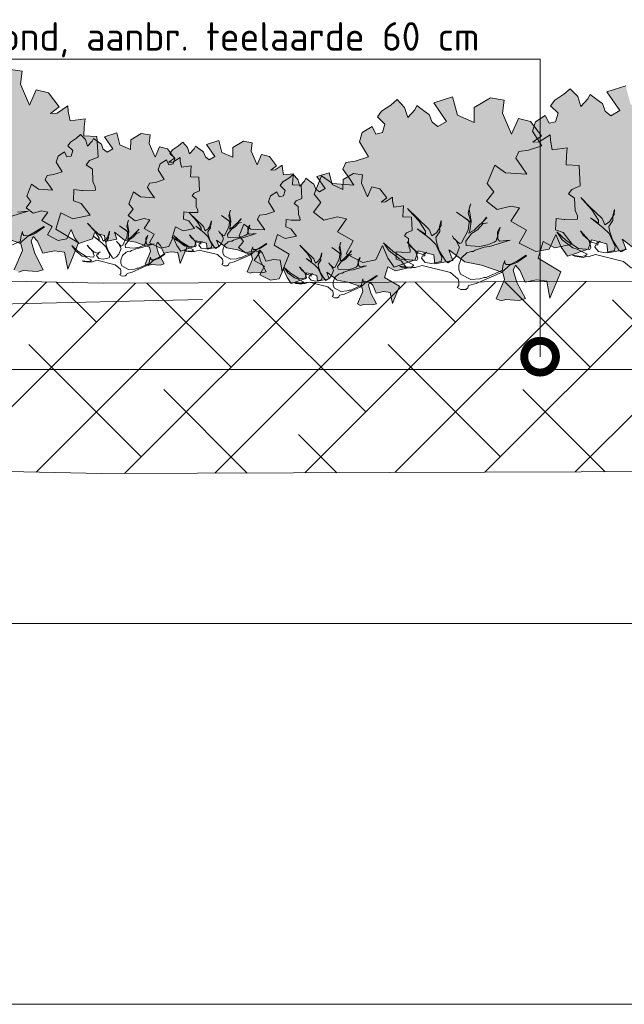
# Model space of a CAD drawing. Header units: metres. Extents: x 92403 to 95147, y 464428 to 465602.
# Tile 77 of 256: x 92438.7 to 92440.6, y 465157.86 to 465160.97. Entities that reach past the tile are written whole.
import ezdxf
from ezdxf import colors
from ezdxf.entities.mleader import LeaderData, LeaderLine
from ezdxf.math import Vec2, Vec3

# ---------------------------------------------------------------- set-up
doc = ezdxf.new("R2010")
doc.units = ezdxf.units.M
for name, pattern in [('AL-NAP_LIJN', [15.25, 12, -1.5, 0.25, -1.5]), ('DASHED', [0.75, 0.5, -0.25]), ('XX-AFBREEK', [7, 4, -1, 1, -1])]:
    doc.linetypes.add(name, pattern=pattern)
doc.layers.get('0').update_dxf_attribs({"linetype": 'CONTINUOUS'})
for name, color, linetype, lineweight in [('B-WE-OG-HOOGTELIJN-G', 7, 'CONTINUOUS', 18), ('N-WE-GR-GRAS-A', 62, 'CONTINUOUS', 18), ('N-WE-VH-VERHARDING_FUNDERING-A-50', 252, 'CONTINUOUS', 18), ('X-XX-AL-AFBREEKLIJN-G', 7, 'XX-AFBREEK', 18), ('X-XX-AL-DETAIL1-T18', 7, 'CONTINUOUS', 18), ('X-XX-AL-NAP-G', 7, 'AL-NAP_LIJN', 18), ('X-XX-AL-RMB - profiel', 7, 'CONTINUOUS', 9)]:
    doc.layers.add(name, color=color, linetype=linetype, lineweight=lineweight)
doc.layers.add('N-RO-GR-GROENSTROOK-A', color=7, linetype='CONTINUOUS', lineweight=0, true_color=0x5de817, transparency=0.7)
doc.styles.add('NLCS-ISO-M50-T18', font='NLCS-ISO.ttf', dxfattribs={"height": 0.09})

# ---------------------------------------------------------------- blocks, each defined once
blk = doc.blocks.new('_DotSmall')
at = {"const_width": 0.5}
blk.add_lwpolyline([(-0.0625, 0, 1), (0.0625, 0, 1)], format="xyb", close=True, dxfattribs=at)

msp = doc.modelspace()

# ---------------------------------------------------------------- hatches: boundary and pattern name
at = {"layer": 'N-RO-GR-GROENSTROOK-A', "transparency": 33554508}
h = msp.add_hatch(color=256, dxfattribs=at)
h.dxf.hatch_style = 1
h.paths.add_polyline_path([(92438.580003, 465160.29464), (92438.633183, 465160.284504), (92438.700061, 465160.261499), (92438.705437, 465160.239504), (92438.679094, 465160.178391), (92438.694372, 465160.171805), (92438.708132, 465160.17653), (92438.75169, 465160.17374), (92438.771105, 465160.179225), (92438.744099, 465160.230298), (92438.733128, 465160.26913), (92438.739714, 465160.284408), (92438.753304, 465160.268959), (92438.769929, 465160.230887), (92438.806313, 465160.238649), (92438.838559, 465160.234341), (92438.848598, 465160.180989), (92438.8824, 465160.264049), (92438.810866, 465160.307113), (92438.826821, 465160.358949), (92438.863967, 465160.339404), (92438.918565, 465160.351308), (92438.890438, 465160.387577), (92438.866092, 465160.396192), (92438.867582, 465160.431744), (92438.893068, 465160.428783), (92438.895133, 465160.428543), (92438.935363, 465160.429427), (92438.935129, 465160.440067), (92438.927421, 465160.457125), (92438.92617, 465160.495542), (92438.906728, 465160.50945), (92438.91692, 465160.523033), (92438.943655, 465160.53422), (92438.940396, 465160.59917), (92438.899117, 465160.6009), (92438.900328, 465160.629786), (92438.903169, 465160.654152), (92438.855591, 465160.648289), (92438.849825, 465160.678253), (92438.848742, 465160.695844), (92438.814487, 465160.672795), (92438.794426, 465160.671933), (92438.821562, 465160.692662), (92438.787532, 465160.737035), (92438.749178, 465160.746499), (92438.72788, 465160.697505), (92438.699178, 465160.763521), (92438.704273, 465160.804421), (92438.660877, 465160.811477), (92438.609679, 465160.781282), (92438.609254, 465160.733901), (92438.556915, 465160.757175), (92438.541644, 465160.814772), (92438.48235, 465160.796176), (92438.522803, 465160.737524), (92438.494815, 465160.721282), (92438.47693, 465160.735125), (92438.468316, 465160.759186), (92438.463266, 465160.762801), (92438.42921, 465160.787928), (92438.422653, 465160.774193), (92438.400562, 465160.749717), (92438.390459, 465160.781696), (92438.367041, 465160.806246), (92438.347063, 465160.788752), (92438.318181, 465160.769798), (92438.304953, 465160.752022), (92438.328696, 465160.729029), (92438.320553, 465160.702267), (92438.300084, 465160.697887), (92438.288089, 465160.721959), (92438.257357, 465160.702297), (92438.24832, 465160.672822), (92438.277048, 465160.626053), (92438.235112, 465160.612098), (92438.205298, 465160.60811), (92438.195589, 465160.587436), (92438.214743, 465160.560446), (92438.230405, 465160.537007), (92438.162977, 465160.541535), (92438.128883, 465160.565747), (92438.10566, 465160.508061), (92438.126404, 465160.48179), (92438.103315, 465160.452119), (92438.136295, 465160.426121), (92438.179646, 465160.436612), (92438.207503, 465160.431124), (92438.179485, 465160.389351), (92438.229009, 465160.360958), (92438.206222, 465160.319882), (92438.258678, 465160.293199), (92438.300096, 465160.301022), (92438.321512, 465160.346606), (92438.338036, 465160.306502), (92438.357925, 465160.278434), (92438.423891, 465160.301071), (92438.433669, 465160.329598), (92438.482297, 465160.317085), (92438.485538, 465160.288929), (92438.542941, 465160.299617), (92438.530281, 465160.33262), (92438.580016, 465160.294656)])
h = msp.add_hatch(color=256, dxfattribs=at)
h.dxf.hatch_style = 1
h.paths.add_polyline_path([(92440.644349, 465160.237994), (92440.697529, 465160.227859), (92440.764406, 465160.204853), (92440.769783, 465160.182858), (92440.743439, 465160.121745), (92440.758717, 465160.115159), (92440.772477, 465160.119885), (92440.816035, 465160.117094), (92440.83545, 465160.122579), (92440.808444, 465160.173653), (92440.797474, 465160.212484), (92440.804059, 465160.227763), (92440.817649, 465160.212313), (92440.834274, 465160.174241), (92440.870658, 465160.182003), (92440.902904, 465160.177695), (92440.912943, 465160.124344), (92440.946745, 465160.207403), (92440.875211, 465160.250467), (92440.891167, 465160.302304), (92440.928312, 465160.282759), (92440.98291, 465160.294662), (92440.954783, 465160.330931), (92440.930437, 465160.339546), (92440.931927, 465160.375098), (92440.957414, 465160.372137), (92440.959478, 465160.371897), (92440.999708, 465160.372781), (92440.999474, 465160.383422), (92440.991766, 465160.400479), (92440.990515, 465160.438896), (92440.971073, 465160.452804), (92440.981265, 465160.466387), (92441.008, 465160.477574), (92441.004741, 465160.542524), (92440.963462, 465160.544254), (92440.964673, 465160.57314), (92440.967515, 465160.597506), (92440.919937, 465160.591644), (92440.91417, 465160.621608), (92440.913087, 465160.639198), (92440.878832, 465160.616149), (92440.858771, 465160.615287), (92440.885907, 465160.636016), (92440.851877, 465160.680389), (92440.813523, 465160.689853), (92440.792225, 465160.640859), (92440.763523, 465160.706875), (92440.768618, 465160.747775), (92440.725222, 465160.754831), (92440.674024, 465160.724636), (92440.673599, 465160.677255), (92440.62126, 465160.700529), (92440.605989, 465160.758126), (92440.546695, 465160.73953), (92440.587148, 465160.680878), (92440.55916, 465160.664636), (92440.541275, 465160.678479), (92440.532661, 465160.70254), (92440.527611, 465160.706156), (92440.493555, 465160.731282), (92440.486998, 465160.717547), (92440.464907, 465160.693071), (92440.454804, 465160.72505), (92440.431386, 465160.7496), (92440.411408, 465160.732106), (92440.382526, 465160.713152), (92440.369298, 465160.695376), (92440.393041, 465160.672384), (92440.384898, 465160.645621), (92440.364429, 465160.641242), (92440.352434, 465160.665313), (92440.321702, 465160.645651), (92440.312665, 465160.616176), (92440.341393, 465160.569407), (92440.299458, 465160.555452), (92440.269643, 465160.551464), (92440.259934, 465160.53079), (92440.279088, 465160.503801), (92440.29475, 465160.480361), (92440.227322, 465160.484889), (92440.193228, 465160.509101), (92440.170005, 465160.451415), (92440.19075, 465160.425144), (92440.16766, 465160.395473), (92440.20064, 465160.369475), (92440.243991, 465160.379966), (92440.271848, 465160.374478), (92440.243831, 465160.332705), (92440.293354, 465160.304312), (92440.270567, 465160.263237), (92440.323023, 465160.236553), (92440.364442, 465160.244376), (92440.385857, 465160.28996), (92440.402381, 465160.249856), (92440.42227, 465160.221788), (92440.488236, 465160.244425), (92440.498014, 465160.272952), (92440.546642, 465160.26044), (92440.549884, 465160.232284), (92440.607286, 465160.242972), (92440.594626, 465160.275974), (92440.644361, 465160.23801)])
h = msp.add_hatch(color=256, dxfattribs=at)
h.dxf.hatch_style = 1
h.paths.add_polyline_path([(92440.098836, 465160.203561), (92440.152016, 465160.193426), (92440.218893, 465160.17042), (92440.22427, 465160.148425), (92440.197926, 465160.087312), (92440.213205, 465160.080726), (92440.226965, 465160.085452), (92440.270522, 465160.082662), (92440.289938, 465160.088146), (92440.262931, 465160.13922), (92440.251961, 465160.178052), (92440.258547, 465160.19333), (92440.272136, 465160.177881), (92440.288762, 465160.139808), (92440.325145, 465160.14757), (92440.357391, 465160.143262), (92440.367431, 465160.089911), (92440.401233, 465160.17297), (92440.329698, 465160.216034), (92440.345654, 465160.267871), (92440.382799, 465160.248326), (92440.437398, 465160.260229), (92440.40927, 465160.296498), (92440.384925, 465160.305113), (92440.386415, 465160.340665), (92440.411901, 465160.337704), (92440.413966, 465160.337465), (92440.454195, 465160.338348), (92440.453962, 465160.348989), (92440.446254, 465160.366046), (92440.445003, 465160.404463), (92440.425561, 465160.418371), (92440.435752, 465160.431954), (92440.462488, 465160.443142), (92440.459228, 465160.508091), (92440.41795, 465160.509821), (92440.419161, 465160.538707), (92440.422002, 465160.563073), (92440.374424, 465160.557211), (92440.368658, 465160.587175), (92440.367575, 465160.604765), (92440.33332, 465160.581716), (92440.313259, 465160.580855), (92440.340394, 465160.601584), (92440.306364, 465160.645957), (92440.268011, 465160.65542), (92440.246713, 465160.606426), (92440.218011, 465160.672442), (92440.223106, 465160.713342), (92440.17971, 465160.720398), (92440.128512, 465160.690203), (92440.128086, 465160.642822), (92440.075748, 465160.666096), (92440.060477, 465160.723693), (92440.001182, 465160.705097), (92440.041635, 465160.646445), (92440.013648, 465160.630203), (92439.995763, 465160.644046), (92439.987149, 465160.668107), (92439.982099, 465160.671723), (92439.948043, 465160.696849), (92439.941485, 465160.683114), (92439.919394, 465160.658638), (92439.909291, 465160.690617), (92439.885874, 465160.715167), (92439.865896, 465160.697673), (92439.837014, 465160.678719), (92439.823786, 465160.660943), (92439.847529, 465160.637951), (92439.839385, 465160.611188), (92439.818916, 465160.606809), (92439.806922, 465160.63088), (92439.77619, 465160.611218), (92439.767153, 465160.581743), (92439.795881, 465160.534974), (92439.753945, 465160.521019), (92439.72413, 465160.517031), (92439.714421, 465160.496358), (92439.733576, 465160.469368), (92439.749238, 465160.445929), (92439.68181, 465160.450457), (92439.647715, 465160.474668), (92439.624492, 465160.416982), (92439.645237, 465160.390711), (92439.622148, 465160.36104), (92439.655127, 465160.335042), (92439.698478, 465160.345533), (92439.726336, 465160.340045), (92439.698318, 465160.298272), (92439.747842, 465160.269879), (92439.725055, 465160.228804), (92439.77751, 465160.20212), (92439.818929, 465160.209943), (92439.840345, 465160.255528), (92439.856869, 465160.215424), (92439.876758, 465160.187355), (92439.942724, 465160.209992), (92439.952501, 465160.238519), (92440.00113, 465160.226007), (92440.004371, 465160.197851), (92440.061774, 465160.208539), (92440.049113, 465160.241541), (92440.098848, 465160.203577)])
h = msp.add_hatch(color=256, dxfattribs=at)
h.dxf.hatch_style = 1
h.paths.add_polyline_path([(92439.02739, 465160.272339), (92439.061968, 465160.265749), (92439.105452, 465160.250791), (92439.108947, 465160.23649), (92439.091819, 465160.196754), (92439.101753, 465160.192471), (92439.1107, 465160.195544), (92439.139021, 465160.19373), (92439.151645, 465160.197296), (92439.134085, 465160.230504), (92439.126952, 465160.255753), (92439.131234, 465160.265687), (92439.14007, 465160.255642), (92439.15088, 465160.230887), (92439.174537, 465160.235934), (92439.195503, 465160.233132), (92439.202031, 465160.198443), (92439.224009, 465160.252449), (92439.177497, 465160.280449), (92439.187872, 465160.314153), (92439.212023, 465160.301445), (92439.247524, 465160.309185), (92439.229235, 465160.332767), (92439.213405, 465160.338368), (92439.214374, 465160.361484), (92439.230945, 465160.359559), (92439.232288, 465160.359403), (92439.258445, 465160.359978), (92439.258293, 465160.366896), (92439.253282, 465160.377987), (92439.252468, 465160.402966), (92439.239827, 465160.412009), (92439.246454, 465160.420841), (92439.263837, 465160.428115), (92439.261718, 465160.470345), (92439.234878, 465160.47147), (92439.235666, 465160.490252), (92439.237513, 465160.506094), (92439.206578, 465160.502283), (92439.202829, 465160.521765), (92439.202124, 465160.533203), (92439.179852, 465160.518216), (92439.166808, 465160.517656), (92439.184452, 465160.531134), (92439.162325, 465160.559985), (92439.137388, 465160.566139), (92439.12354, 465160.534283), (92439.104878, 465160.577206), (92439.10819, 465160.6038), (92439.079974, 465160.608388), (92439.046685, 465160.588754), (92439.046409, 465160.557947), (92439.012378, 465160.57308), (92439.002449, 465160.61053), (92438.963895, 465160.598439), (92438.990198, 465160.560303), (92438.972, 465160.549743), (92438.960372, 465160.558743), (92438.954771, 465160.574388), (92438.951487, 465160.576739), (92438.929344, 465160.593076), (92438.92508, 465160.584145), (92438.910717, 465160.568231), (92438.904148, 465160.589024), (92438.888922, 465160.604986), (92438.875932, 465160.593612), (92438.857153, 465160.581288), (92438.848552, 465160.56973), (92438.86399, 465160.55478), (92438.858695, 465160.537379), (92438.845386, 465160.534531), (92438.837587, 465160.550182), (92438.817605, 465160.537398), (92438.811729, 465160.518234), (92438.830408, 465160.487824), (92438.803141, 465160.478751), (92438.783756, 465160.476158), (92438.777443, 465160.462716), (92438.789897, 465160.445167), (92438.800081, 465160.429927), (92438.756239, 465160.432871), (92438.734071, 465160.448613), (92438.718971, 465160.411106), (92438.732459, 465160.394025), (92438.717447, 465160.374732), (92438.73889, 465160.357828), (92438.767077, 465160.36465), (92438.78519, 465160.361081), (92438.766973, 465160.333921), (92438.799173, 465160.315459), (92438.784357, 465160.288752), (92438.818464, 465160.271402), (92438.845394, 465160.276489), (92438.859318, 465160.306128), (92438.870062, 465160.280052), (92438.882994, 465160.261802), (92438.925885, 465160.276521), (92438.932243, 465160.295069), (92438.963861, 465160.286933), (92438.965969, 465160.268626), (92439.003292, 465160.275576), (92438.99506, 465160.297034), (92439.027398, 465160.27235)])
h = msp.add_hatch(color=256, dxfattribs=at)
h.dxf.hatch_style = 1
h.paths.add_polyline_path([(92439.348952, 465160.248038), (92439.38353, 465160.241448), (92439.427013, 465160.22649), (92439.430509, 465160.212189), (92439.41338, 465160.172453), (92439.423315, 465160.16817), (92439.432261, 465160.171243), (92439.460583, 465160.169429), (92439.473207, 465160.172995), (92439.455647, 465160.206203), (92439.448514, 465160.231452), (92439.452796, 465160.241386), (92439.461632, 465160.231341), (92439.472442, 465160.206586), (92439.496099, 465160.211633), (92439.517065, 465160.208831), (92439.523593, 465160.174142), (92439.545571, 465160.228148), (92439.499059, 465160.256148), (92439.509433, 465160.289852), (92439.533585, 465160.277144), (92439.569085, 465160.284884), (92439.550797, 465160.308466), (92439.534967, 465160.314067), (92439.535936, 465160.337183), (92439.552507, 465160.335258), (92439.55385, 465160.335102), (92439.580007, 465160.335677), (92439.579855, 465160.342595), (92439.574843, 465160.353686), (92439.57403, 465160.378665), (92439.561389, 465160.387708), (92439.568015, 465160.39654), (92439.585399, 465160.403814), (92439.58328, 465160.446044), (92439.55644, 465160.447169), (92439.557227, 465160.465951), (92439.559075, 465160.481793), (92439.52814, 465160.477982), (92439.524391, 465160.497464), (92439.523686, 465160.508902), (92439.501414, 465160.493915), (92439.48837, 465160.493355), (92439.506013, 465160.506833), (92439.483887, 465160.535684), (92439.45895, 465160.541837), (92439.445101, 465160.509982), (92439.42644, 465160.552905), (92439.429752, 465160.579499), (92439.401536, 465160.584086), (92439.368247, 465160.564453), (92439.36797, 465160.533646), (92439.33394, 465160.548779), (92439.324011, 465160.586229), (92439.285457, 465160.574138), (92439.31176, 465160.536002), (92439.293562, 465160.525442), (92439.281934, 465160.534442), (92439.276333, 465160.550086), (92439.273049, 465160.552438), (92439.250906, 465160.568775), (92439.246642, 465160.559844), (92439.232279, 465160.54393), (92439.22571, 465160.564723), (92439.210483, 465160.580685), (92439.197494, 465160.569311), (92439.178715, 465160.556987), (92439.170114, 465160.545428), (92439.185551, 465160.530479), (92439.180257, 465160.513078), (92439.166948, 465160.51023), (92439.159149, 465160.525881), (92439.139167, 465160.513097), (92439.133291, 465160.493933), (92439.15197, 465160.463523), (92439.124703, 465160.45445), (92439.105318, 465160.451857), (92439.099005, 465160.438415), (92439.111459, 465160.420866), (92439.121643, 465160.405626), (92439.077801, 465160.40857), (92439.055632, 465160.424312), (92439.040533, 465160.386805), (92439.054021, 465160.369724), (92439.039008, 465160.350431), (92439.060452, 465160.333527), (92439.088639, 465160.340349), (92439.106752, 465160.33678), (92439.088534, 465160.30962), (92439.120735, 465160.291158), (92439.105919, 465160.264451), (92439.140025, 465160.247101), (92439.166956, 465160.252188), (92439.18088, 465160.281827), (92439.191624, 465160.255751), (92439.204556, 465160.237501), (92439.247447, 465160.25222), (92439.253805, 465160.270768), (92439.285423, 465160.262632), (92439.287531, 465160.244325), (92439.324854, 465160.251274), (92439.316622, 465160.272733), (92439.34896, 465160.248048)])
h = msp.add_hatch(color=256, dxfattribs=at)
h.dxf.hatch_style = 1
h.paths.add_polyline_path([(92439.696368, 465160.146827), (92439.730945, 465160.140238), (92439.774429, 465160.125279), (92439.777925, 465160.110978), (92439.760796, 465160.071242), (92439.77073, 465160.06696), (92439.779677, 465160.070033), (92439.807998, 465160.068218), (92439.820622, 465160.071785), (92439.803063, 465160.104993), (92439.79593, 465160.130241), (92439.800212, 465160.140175), (92439.809048, 465160.13013), (92439.819858, 465160.105375), (92439.843514, 465160.110422), (92439.864481, 465160.107621), (92439.871008, 465160.072932), (92439.892986, 465160.126937), (92439.846475, 465160.154938), (92439.856849, 465160.188642), (92439.881001, 465160.175934), (92439.916501, 465160.183673), (92439.898212, 465160.207255), (92439.882383, 465160.212857), (92439.883352, 465160.235973), (92439.899923, 465160.234048), (92439.901266, 465160.233892), (92439.927423, 465160.234466), (92439.927271, 465160.241385), (92439.922259, 465160.252476), (92439.921446, 465160.277454), (92439.908804, 465160.286497), (92439.915431, 465160.295329), (92439.932815, 465160.302603), (92439.930695, 465160.344834), (92439.903856, 465160.345958), (92439.904643, 465160.36474), (92439.906491, 465160.380583), (92439.875555, 465160.376771), (92439.871806, 465160.396254), (92439.871102, 465160.407691), (92439.848829, 465160.392705), (92439.835786, 465160.392144), (92439.853429, 465160.405622), (92439.831303, 465160.434474), (92439.806365, 465160.440627), (92439.792517, 465160.408771), (92439.773855, 465160.451695), (92439.777168, 465160.478288), (92439.748952, 465160.482876), (92439.715663, 465160.463243), (92439.715386, 465160.432436), (92439.681356, 465160.447569), (92439.671426, 465160.485018), (92439.632873, 465160.472927), (92439.659176, 465160.434791), (92439.640978, 465160.424231), (92439.629349, 465160.433232), (92439.623748, 465160.448876), (92439.620465, 465160.451227), (92439.598322, 465160.467564), (92439.594058, 465160.458634), (92439.579694, 465160.44272), (92439.573125, 465160.463512), (92439.557899, 465160.479474), (92439.544909, 465160.4681), (92439.526131, 465160.455776), (92439.517529, 465160.444218), (92439.532967, 465160.429268), (92439.527672, 465160.411867), (92439.514363, 465160.40902), (92439.506565, 465160.424671), (92439.486583, 465160.411887), (92439.480707, 465160.392722), (92439.499386, 465160.362313), (92439.472119, 465160.353239), (92439.452733, 465160.350646), (92439.446421, 465160.337204), (92439.458875, 465160.319655), (92439.469058, 465160.304415), (92439.425217, 465160.307359), (92439.403048, 465160.323102), (92439.387949, 465160.285594), (92439.401437, 465160.268513), (92439.386424, 465160.249221), (92439.407868, 465160.232317), (92439.436054, 465160.239138), (92439.454167, 465160.23557), (92439.43595, 465160.208409), (92439.46815, 465160.189948), (92439.453334, 465160.16324), (92439.487441, 465160.145891), (92439.514372, 465160.150977), (92439.528296, 465160.180616), (92439.53904, 465160.154541), (92439.551972, 465160.136291), (92439.594863, 465160.151009), (92439.601221, 465160.169558), (92439.632839, 465160.161422), (92439.634946, 465160.143115), (92439.67227, 465160.150064), (92439.664038, 465160.171522), (92439.696376, 465160.146838)])
at = {"layer": 'N-WE-VH-VERHARDING_FUNDERING-A-50'}
h = msp.add_hatch(dxfattribs=at)
h.set_pattern_fill('TEELAARDE', color=36, scale=0.2)
h.set_pattern_definition([(45, (0, 0), (-0.14142135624, 0.14142135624), []), (135, (0, 0), (-0.42426406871, 0.14142135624), [0.5, -0.3])])
h.paths.add_polyline_path([(92448.360369, 465160.318654), (92448.360369, 465160.188638), (92448.160369, 465160.185483), (92448.160369, 465159.715424), (92444.322317, 465159.654757), (92441.976219, 465159.547696), (92438.954113, 465159.536827), (92436.117246, 465159.606072), (92436.117246, 465159.738388), (92436.487967, 465159.745802), (92436.487967, 465159.91088), (92436.433058, 465159.91088), (92436.238058, 465160.10588), (92436.138058, 465160.10588), (92436.138058, 465160.20588), (92438.136717, 465160.155135), (92438.959699, 465160.136851), (92441.961458, 465160.147647), (92444.30389, 465160.254541), (92446.673889, 465160.292047)])

# ---------------------------------------------------------------- linework, layer by layer
at = {"layer": 'B-WE-OG-HOOGTELIJN-G', "color": 1, "linetype": 'DASHED', "ltscale": 5, "flags": 128}
msp.add_lwpolyline([(92433.057967, 465160.010594), (92435.549032, 465160.076594), (92438.107846, 465159.983594), (92438.162334, 465160.049594), (92438.261355, 465160.062594), (92439.351155, 465160.087594), (92440.520369, 465160.114594)], dxfattribs=at)
at = {"layer": 'N-WE-GR-GRAS-A', "flags": 128}
msp.add_lwpolyline([(92436.132432, 465160.20588), (92438.136717, 465160.155135), (92438.959699, 465160.136851), (92441.961458, 465160.147647), (92444.30389, 465160.254541), (92446.673889, 465160.292047), (92448.360369, 465160.318654)], dxfattribs=at)
at = {"layer": 'X-XX-AL-AFBREEKLIJN-G', "color": 251, "flags": 128}
msp.add_lwpolyline([(92455.780853, 465157.864594), (92425.957967, 465157.864594)], dxfattribs=at)
at = {"layer": 'X-XX-AL-NAP-G', "color": 142, "flags": 128}
for points in [[(92456.280853, 465159.864594), (92424.856294, 465159.864594)], [(92456.280853, 465159.064594), (92424.856294, 465159.064594)]]:
    msp.add_lwpolyline(points, dxfattribs=at)
at = {"layer": 'X-XX-AL-RMB - profiel', "color": 251}
for points in [[(92438.694372, 465160.171805), (92438.708132, 465160.17653), (92438.75169, 465160.17374), (92438.771105, 465160.179225), (92438.744099, 465160.230298), (92438.733128, 465160.26913), (92438.739714, 465160.284408), (92438.753304, 465160.268959), (92438.769929, 465160.230887), (92438.806313, 465160.238649), (92438.838559, 465160.234341), (92438.848598, 465160.180989), (92438.8824, 465160.264049), (92438.810866, 465160.307113), (92438.826821, 465160.358949), (92438.863967, 465160.339404), (92438.918565, 465160.351308), (92438.890438, 465160.387577), (92438.866092, 465160.396192), (92438.867582, 465160.431744), (92438.893068, 465160.428783), (92438.895133, 465160.428543), (92438.935363, 465160.429427), (92438.935129, 465160.440067), (92438.927421, 465160.457125), (92438.92617, 465160.495542), (92438.906728, 465160.50945), (92438.91692, 465160.523033), (92438.943655, 465160.53422), (92438.940396, 465160.59917), (92438.899117, 465160.6009), (92438.900328, 465160.629786), (92438.903169, 465160.654152), (92438.855591, 465160.648289), (92438.849825, 465160.678253), (92438.848742, 465160.695844), (92438.814487, 465160.672795), (92438.794426, 465160.671933), (92438.821562, 465160.692662), (92438.787532, 465160.737035), (92438.749178, 465160.746499), (92438.72788, 465160.697505), (92438.699178, 465160.763521), (92438.704273, 465160.804421), (92438.660877, 465160.811477)], [(92440.605989, 465160.758126), (92440.546695, 465160.73953), (92440.587148, 465160.680878), (92440.55916, 465160.664636), (92440.541275, 465160.678479), (92440.532661, 465160.70254), (92440.527611, 465160.706156), (92440.493555, 465160.731282), (92440.486998, 465160.717547), (92440.464907, 465160.693071), (92440.454804, 465160.72505), (92440.431386, 465160.7496), (92440.411408, 465160.732106), (92440.382526, 465160.713152), (92440.369298, 465160.695376), (92440.393041, 465160.672384), (92440.384898, 465160.645621), (92440.364429, 465160.641242), (92440.352434, 465160.665313), (92440.321702, 465160.645651), (92440.312665, 465160.616176), (92440.341393, 465160.569407), (92440.299458, 465160.555452), (92440.269643, 465160.551464), (92440.259934, 465160.53079), (92440.279088, 465160.503801), (92440.29475, 465160.480361), (92440.227322, 465160.484889), (92440.193228, 465160.509101), (92440.170005, 465160.451415), (92440.19075, 465160.425144), (92440.16766, 465160.395473), (92440.20064, 465160.369475), (92440.243991, 465160.379966), (92440.271848, 465160.374478), (92440.243831, 465160.332705), (92440.293354, 465160.304312), (92440.270567, 465160.263237), (92440.323023, 465160.236553), (92440.364442, 465160.244376), (92440.385857, 465160.28996), (92440.402381, 465160.249856), (92440.42227, 465160.221788), (92440.488236, 465160.244425), (92440.498014, 465160.272952), (92440.546642, 465160.26044), (92440.549884, 465160.232284), (92440.607286, 465160.242972), (92440.594626, 465160.275974), (92440.644361, 465160.23801)], [(92440.075227, 465160.123173), (92440.079871, 465160.129257), (92440.080753, 465160.143025), (92440.078512, 465160.149549), (92440.05382, 465160.170804), (92439.964848, 465160.192987), (92439.942594, 465160.185905), (92439.93571, 465160.186346), (92439.926504, 465160.183746), (92439.900128, 465160.18703), (92439.892884, 465160.190153), (92439.91926, 465160.186868), (92439.932668, 465160.188668), (92439.938832, 465160.19359), (92439.907975, 465160.209923), (92439.893847, 465160.213487), (92439.86039, 465160.239026), (92439.843382, 465160.264043), (92439.872997, 465160.236623), (92439.911818, 465160.211804), (92439.947759, 465160.208439), (92439.950882, 465160.215682), (92439.9438, 465160.237936), (92439.918028, 465160.267237), (92439.926711, 465160.253387), (92439.951404, 465160.232132), (92439.967053, 465160.227408), (92439.979741, 465160.23457), (92439.973577, 465160.229648), (92439.973136, 465160.222764), (92439.966252, 465160.223205), (92439.96313, 465160.215961), (92439.974495, 465160.202472), (92439.995507, 465160.198467), (92440.024646, 465160.205108), (92440.027048, 465160.217715), (92440.007881, 465160.258822), (92439.988912, 465160.278116), (92439.949371, 465160.308298), (92439.974865, 465160.291245), (92439.974945, 465160.300811), (92439.954177, 465160.333513), (92439.923842, 465160.366296), (92439.91892, 465160.37246), (92439.948894, 465160.342359), (92439.986473, 465160.306453), (92439.994716, 465160.28572), (92440.009726, 465160.295924), (92440.024458, 465160.318376), (92440.024979, 465160.334826), (92440.019454, 465160.314975), (92440.020093, 465160.300046), (92440.007683, 465160.280635), (92440.009483, 465160.267227), (92440.018806, 465160.238449), (92440.039575, 465160.205747), (92440.045658, 465160.201103), (92440.059507, 465160.209787), (92440.071476, 465160.222314), (92440.082806, 465160.249769), (92440.07, 465160.273985), (92440.063917, 465160.278628), (92440.060156, 465160.286313), (92440.063917, 465160.278628), (92440.082526, 465160.262016), (92440.089051, 465160.264257), (92440.109667, 465160.303879), (92440.113312, 465160.327572), (92440.10955, 465160.335258), (92440.073411, 465160.360437), (92440.118675, 465160.328292), (92440.109353, 465160.357071), (92440.114518, 465160.379604), (92440.117641, 465160.386848), (92440.112917, 465160.371199), (92440.119476, 465160.332495), (92440.11539, 465160.301917), (92440.112268, 465160.294673), (92440.128799, 465160.303717), (92440.168547, 465160.343176), (92440.167026, 465160.344337), (92440.153096, 465160.326088), (92440.161501, 465160.324486), (92440.170706, 465160.327086), (92440.157298, 465160.325287), (92440.139525, 465160.305156), (92440.120673, 465160.293071), (92440.102099, 465160.268738), (92440.103899, 465160.25533), (92440.145204, 465160.252684), (92440.170499, 465160.257444), (92440.191232, 465160.265687), (92440.197397, 465160.270609), (92440.210769, 465160.313353), (92440.201842, 465160.298505), (92440.203561, 465160.275531), (92440.208483, 465160.269368), (92440.242184, 465160.272526), (92440.176582, 465160.252801), (92440.160492, 465160.250641), (92440.131714, 465160.241319), (92440.12555, 465160.236396), (92440.118665, 465160.236837), (92440.105617, 465160.232356), (92440.088645, 465160.216428), (92440.080798, 465160.193535), (92440.079916, 465160.179767), (92440.085918, 465160.165558), (92440.118296, 465160.148064), (92440.146633, 465160.150502), (92440.159682, 465160.154984), (92440.166566, 465160.154542), (92440.218039, 465160.177831), (92440.218921, 465160.191599), (92440.224807, 465160.208769), (92440.224366, 465160.201885), (92440.229288, 465160.195721), (92440.245738, 465160.195199), (92440.262629, 465160.201561), (92440.29381, 465160.223491), (92440.292289, 465160.224652), (92440.264591, 465160.207284), (92440.244217, 465160.19636), (92440.214917, 465160.170587), (92440.135025, 465160.135294), (92440.11125, 465160.129373), (92440.108127, 465160.122129), (92440.101963, 465160.117207), (92440.087034, 465160.116568), (92440.075227, 465160.123173)], [(92440.624025, 465160.183982), (92440.599332, 465160.205237), (92440.510361, 465160.22742), (92440.488107, 465160.220338), (92440.481222, 465160.220779), (92440.472017, 465160.218178), (92440.445641, 465160.221463), (92440.438397, 465160.224586), (92440.464773, 465160.221301), (92440.47818, 465160.223101), (92440.484345, 465160.228023), (92440.453488, 465160.244356), (92440.43936, 465160.24792), (92440.405902, 465160.273458), (92440.388895, 465160.298476), (92440.41851, 465160.271056), (92440.457331, 465160.246237), (92440.493272, 465160.242871), (92440.496395, 465160.250115), (92440.489313, 465160.272369), (92440.46354, 465160.30167), (92440.472224, 465160.28782), (92440.496916, 465160.266565), (92440.512565, 465160.26184), (92440.525254, 465160.269003), (92440.51909, 465160.264081), (92440.518649, 465160.257197), (92440.511764, 465160.257638), (92440.508642, 465160.250394), (92440.520007, 465160.236905), (92440.54102, 465160.2329), (92440.570158, 465160.239541), (92440.572561, 465160.252148), (92440.553393, 465160.293255), (92440.534424, 465160.312549), (92440.494884, 465160.342731), (92440.520377, 465160.325678), (92440.520458, 465160.335244), (92440.499689, 465160.367946), (92440.469354, 465160.400729), (92440.464432, 465160.406893), (92440.494407, 465160.376792), (92440.531986, 465160.340886), (92440.540228, 465160.320153), (92440.555239, 465160.330357), (92440.56997, 465160.352809), (92440.570492, 465160.369259), (92440.564966, 465160.349408), (92440.565605, 465160.334479), (92440.553196, 465160.315068), (92440.554996, 465160.30166), (92440.564318, 465160.272882), (92440.585087, 465160.24018), (92440.591171, 465160.235536), (92440.60502, 465160.24422)], [(92438.689651, 465160.360446), (92438.723351, 465160.363604), (92438.657749, 465160.343879)], [(92439.333601, 465160.19577), (92439.336621, 465160.199725), (92439.337194, 465160.208677), (92439.335737, 465160.212919), (92439.319682, 465160.22674), (92439.261833, 465160.241163), (92439.247363, 465160.236558), (92439.242887, 465160.236845), (92439.236902, 465160.235154), (92439.219752, 465160.23729), (92439.215042, 465160.23932), (92439.232191, 465160.237184), (92439.240909, 465160.238355), (92439.244917, 465160.241555), (92439.224854, 465160.252175), (92439.215668, 465160.254492), (92439.193914, 465160.271097), (92439.182855, 465160.287364), (92439.202111, 465160.269535), (92439.227353, 465160.253398), (92439.250722, 465160.251209), (92439.252752, 465160.255919), (92439.248147, 465160.270389), (92439.23139, 465160.28944), (92439.237036, 465160.280435), (92439.253091, 465160.266615), (92439.263266, 465160.263543), (92439.271516, 465160.2682), (92439.267509, 465160.265), (92439.267222, 465160.260524), (92439.262746, 465160.260811), (92439.260715, 465160.256101), (92439.268105, 465160.24733), (92439.281767, 465160.244726), (92439.300713, 465160.249044), (92439.302275, 465160.257241), (92439.289813, 465160.283969), (92439.277479, 465160.296514), (92439.25177, 465160.316138), (92439.268345, 465160.305051), (92439.268398, 465160.31127), (92439.254894, 465160.332533), (92439.23517, 465160.353849), (92439.23197, 465160.357856), (92439.251459, 465160.338285), (92439.275893, 465160.314939), (92439.281253, 465160.301458), (92439.291012, 465160.308093), (92439.300591, 465160.322691), (92439.30093, 465160.333387), (92439.297338, 465160.320479), (92439.297753, 465160.310773), (92439.289684, 465160.298152), (92439.290855, 465160.289434), (92439.296916, 465160.270722), (92439.31042, 465160.249459), (92439.314376, 465160.24644), (92439.32338, 465160.252086), (92439.331162, 465160.260231), (92439.338529, 465160.278082), (92439.330203, 465160.293828), (92439.326247, 465160.296847), (92439.323802, 465160.301844), (92439.326247, 465160.296847), (92439.338347, 465160.286046), (92439.342589, 465160.287503), (92439.355994, 465160.313265), (92439.358364, 465160.32867), (92439.355918, 465160.333667), (92439.332421, 465160.350039), (92439.361852, 465160.329139), (92439.35579, 465160.34785), (92439.359149, 465160.362501), (92439.361179, 465160.367211), (92439.358107, 465160.357036), (92439.362372, 465160.331871), (92439.359716, 465160.311989), (92439.357685, 465160.307279), (92439.368434, 465160.313159), (92439.394278, 465160.338816), (92439.393289, 465160.339571), (92439.384232, 465160.327705), (92439.389697, 465160.326663), (92439.395682, 465160.328354), (92439.386964, 465160.327184), (92439.375408, 465160.314095), (92439.36315, 465160.306238), (92439.351073, 465160.290416), (92439.352244, 465160.281698), (92439.3791, 465160.279978), (92439.395547, 465160.283073), (92439.409028, 465160.288432), (92439.413036, 465160.291633), (92439.421731, 465160.319425), (92439.415927, 465160.309771), (92439.417044, 465160.294833), (92439.420245, 465160.290826), (92439.442157, 465160.292879), (92439.399502, 465160.280054), (92439.389041, 465160.27865), (92439.370329, 465160.272588), (92439.366321, 465160.269388), (92439.361845, 465160.269674), (92439.353361, 465160.266761), (92439.342326, 465160.256404), (92439.337224, 465160.241519), (92439.33665, 465160.232567), (92439.340553, 465160.223328), (92439.361605, 465160.211954), (92439.38003, 465160.213539), (92439.388514, 465160.216453), (92439.39299, 465160.216166), (92439.426458, 465160.231308), (92439.427032, 465160.240261), (92439.430858, 465160.251424), (92439.430571, 465160.246948), (92439.433772, 465160.24294), (92439.444468, 465160.242601), (92439.45545, 465160.246738), (92439.475724, 465160.260996), (92439.474736, 465160.261751), (92439.456726, 465160.250458), (92439.443479, 465160.243356), (92439.424428, 465160.226598), (92439.372482, 465160.203651), (92439.357023, 465160.199801), (92439.354993, 465160.195091), (92439.350985, 465160.19189), (92439.341278, 465160.191475), (92439.333601, 465160.19577)], [(92439.012039, 465160.163425), (92439.015059, 465160.16738), (92439.015632, 465160.176332), (92439.014175, 465160.180575), (92438.99812, 465160.194395), (92438.940271, 465160.208818), (92438.925801, 465160.204213), (92438.921325, 465160.2045), (92438.91534, 465160.202809), (92438.89819, 465160.204945), (92438.89348, 465160.206976), (92438.910629, 465160.20484), (92438.919347, 465160.20601), (92438.923355, 465160.20921), (92438.903292, 465160.21983), (92438.894106, 465160.222147), (92438.872352, 465160.238752), (92438.861294, 465160.255019), (92438.880549, 465160.23719), (92438.905791, 465160.221053), (92438.92916, 465160.218865), (92438.93119, 465160.223574), (92438.926585, 465160.238044), (92438.909828, 465160.257095), (92438.915474, 465160.24809), (92438.931529, 465160.23427), (92438.941704, 465160.231198), (92438.949955, 465160.235856), (92438.945947, 465160.232655), (92438.94566, 465160.228179), (92438.941184, 465160.228466), (92438.939153, 465160.223756), (92438.946543, 465160.214985), (92438.960205, 465160.212381), (92438.979151, 465160.216699), (92438.980713, 465160.224896), (92438.968251, 465160.251624), (92438.955917, 465160.264169), (92438.930208, 465160.283794), (92438.946784, 465160.272706), (92438.946836, 465160.278925), (92438.933332, 465160.300188), (92438.913608, 465160.321504), (92438.910408, 465160.325512), (92438.929898, 465160.30594), (92438.954332, 465160.282594), (92438.959691, 465160.269113), (92438.969451, 465160.275748), (92438.979029, 465160.290346), (92438.979368, 465160.301042), (92438.975776, 465160.288135), (92438.976191, 465160.278428), (92438.968122, 465160.265807), (92438.969293, 465160.257089), (92438.975354, 465160.238377), (92438.988858, 465160.217115), (92438.992814, 465160.214095), (92439.001818, 465160.219742), (92439.0096, 465160.227886), (92439.016967, 465160.245738), (92439.008641, 465160.261483), (92439.004685, 465160.264502), (92439.00224, 465160.269499), (92439.004685, 465160.264502), (92439.016785, 465160.253701), (92439.021028, 465160.255158), (92439.034432, 465160.28092), (92439.036802, 465160.296326), (92439.034356, 465160.301323), (92439.010859, 465160.317694), (92439.04029, 465160.296794), (92439.034228, 465160.315506), (92439.037587, 465160.330157), (92439.039617, 465160.334867), (92439.036545, 465160.324692), (92439.04081, 465160.299526), (92439.038154, 465160.279644), (92439.036124, 465160.274934), (92439.046872, 465160.280815), (92439.072716, 465160.306471), (92439.071727, 465160.307226), (92439.06267, 465160.29536), (92439.068135, 465160.294319), (92439.07412, 465160.29601), (92439.065402, 465160.294839), (92439.053846, 465160.281751), (92439.041588, 465160.273893), (92439.029511, 465160.258072), (92439.030682, 465160.249353), (92439.057538, 465160.247633), (92439.073985, 465160.250728), (92439.087466, 465160.256088), (92439.091474, 465160.259288), (92439.100169, 465160.28708), (92439.094365, 465160.277426), (92439.095482, 465160.262488), (92439.098683, 465160.258481), (92439.120595, 465160.260534), (92439.077941, 465160.247709), (92439.067479, 465160.246305), (92439.048767, 465160.240243), (92439.044759, 465160.237043), (92439.040283, 465160.23733), (92439.031799, 465160.234416), (92439.020764, 465160.224059), (92439.015662, 465160.209174), (92439.015088, 465160.200222), (92439.018991, 465160.190984), (92439.040043, 465160.179609), (92439.058468, 465160.181194), (92439.066952, 465160.184108), (92439.071428, 465160.183821), (92439.104896, 465160.198963), (92439.10547, 465160.207916), (92439.109296, 465160.21908), (92439.109009, 465160.214603), (92439.11221, 465160.210595), (92439.122906, 465160.210256), (92439.133888, 465160.214393), (92439.154162, 465160.228652), (92439.153174, 465160.229406), (92439.135164, 465160.218114), (92439.121917, 465160.211011), (92439.102866, 465160.194253), (92439.05092, 465160.171306), (92439.035462, 465160.167456), (92439.033431, 465160.162746), (92439.029423, 465160.159545), (92439.019716, 465160.15913), (92439.012039, 465160.163425)], [(92438.647733, 465160.245621), (92438.699207, 465160.268909), (92438.700089, 465160.282678), (92438.705974, 465160.299848), (92438.705533, 465160.292964), (92438.710455, 465160.286799), (92438.726905, 465160.286278), (92438.743796, 465160.29264), (92438.774977, 465160.314569), (92438.773457, 465160.31573), (92438.745758, 465160.298362), (92438.725384, 465160.287438), (92438.696084, 465160.261666)], [(92438.633183, 465160.284504), (92438.700061, 465160.261499), (92438.705437, 465160.239504), (92438.679094, 465160.178391)], [(92439.681017, 465160.094559), (92439.684036, 465160.098515), (92439.68461, 465160.107467), (92439.683153, 465160.111709), (92439.667098, 465160.125529), (92439.609249, 465160.139952), (92439.594779, 465160.135348), (92439.590303, 465160.135634), (92439.584317, 465160.133943), (92439.567168, 465160.136079), (92439.562458, 465160.13811), (92439.579607, 465160.135974), (92439.588325, 465160.137144), (92439.592333, 465160.140345), (92439.57227, 465160.150964), (92439.563084, 465160.153281), (92439.54133, 465160.169887), (92439.530271, 465160.186153), (92439.549527, 465160.168325), (92439.574768, 465160.152187), (92439.598137, 465160.149999), (92439.600168, 465160.154709), (92439.595563, 465160.169178), (92439.578806, 465160.18823), (92439.584452, 465160.179225), (92439.600507, 465160.165404), (92439.610682, 465160.162333), (92439.618932, 465160.16699), (92439.614924, 465160.16379), (92439.614638, 465160.159313), (92439.610161, 465160.1596), (92439.608131, 465160.15489), (92439.615521, 465160.146119), (92439.629183, 465160.143515), (92439.648129, 465160.147833), (92439.649691, 465160.156031), (92439.637228, 465160.182758), (92439.624895, 465160.195303), (92439.599185, 465160.214928), (92439.615761, 465160.20384), (92439.615814, 465160.21006), (92439.60231, 465160.231323), (92439.582586, 465160.252638), (92439.579386, 465160.256646), (92439.598875, 465160.237074), (92439.623309, 465160.213728), (92439.628669, 465160.200247), (92439.638428, 465160.206882), (92439.648007, 465160.221481), (92439.648346, 465160.232176), (92439.644753, 465160.219269), (92439.645169, 465160.209562), (92439.6371, 465160.196941), (92439.63827, 465160.188223), (92439.644332, 465160.169512), (92439.657836, 465160.148249), (92439.661791, 465160.14523), (92439.670796, 465160.150876), (92439.678578, 465160.159021), (92439.685945, 465160.176872), (92439.677618, 465160.192617), (92439.673663, 465160.195636), (92439.671218, 465160.200633), (92439.673663, 465160.195636), (92439.685763, 465160.184835), (92439.690005, 465160.186292), (92439.70341, 465160.212054), (92439.70578, 465160.22746), (92439.703334, 465160.232457), (92439.679836, 465160.248828), (92439.709267, 465160.227928), (92439.703206, 465160.24664), (92439.706564, 465160.261291), (92439.708595, 465160.266001), (92439.705523, 465160.255826), (92439.709788, 465160.230661), (92439.707131, 465160.210779), (92439.705101, 465160.206069), (92439.715849, 465160.211949), (92439.741694, 465160.237606), (92439.740705, 465160.23836), (92439.731647, 465160.226494), (92439.737113, 465160.225453), (92439.743098, 465160.227144), (92439.73438, 465160.225974), (92439.722824, 465160.212885), (92439.710566, 465160.205027), (92439.698489, 465160.189206), (92439.699659, 465160.180488), (92439.726516, 465160.178767), (92439.742963, 465160.181862), (92439.756444, 465160.187222), (92439.760452, 465160.190422), (92439.769147, 465160.218215), (92439.763342, 465160.20856), (92439.76446, 465160.193623), (92439.76766, 465160.189615), (92439.789573, 465160.191668), (92439.746918, 465160.178843), (92439.736457, 465160.177439), (92439.717745, 465160.171378), (92439.713737, 465160.168177), (92439.709261, 465160.168464), (92439.700777, 465160.16555), (92439.689742, 465160.155194), (92439.68464, 465160.140309), (92439.684066, 465160.131356), (92439.687968, 465160.122118), (92439.70902, 465160.110743), (92439.727445, 465160.112328), (92439.73593, 465160.115242), (92439.740405, 465160.114956), (92439.773874, 465160.130098), (92439.774447, 465160.13905), (92439.778274, 465160.150214), (92439.777987, 465160.145738), (92439.781188, 465160.14173), (92439.791884, 465160.14139), (92439.802866, 465160.145527), (92439.82314, 465160.159786), (92439.822151, 465160.160541), (92439.804142, 465160.149248), (92439.790895, 465160.142145), (92439.771844, 465160.125388), (92439.719897, 465160.10244), (92439.704439, 465160.098591), (92439.702409, 465160.09388), (92439.698401, 465160.09068), (92439.688694, 465160.090264), (92439.681017, 465160.094559)]]:
    msp.add_lwpolyline(points, dxfattribs=at)
for points in [[(92440.098836, 465160.203561), (92440.152016, 465160.193426), (92440.218893, 465160.17042), (92440.22427, 465160.148425), (92440.197926, 465160.087312), (92440.213205, 465160.080726), (92440.226965, 465160.085452), (92440.270522, 465160.082662), (92440.289938, 465160.088146), (92440.262931, 465160.13922), (92440.251961, 465160.178052), (92440.258547, 465160.19333), (92440.272136, 465160.177881), (92440.288762, 465160.139808), (92440.325145, 465160.14757), (92440.357391, 465160.143262), (92440.367431, 465160.089911), (92440.401233, 465160.17297), (92440.329698, 465160.216034), (92440.345654, 465160.267871), (92440.382799, 465160.248326), (92440.437398, 465160.260229), (92440.40927, 465160.296498), (92440.384925, 465160.305113), (92440.386415, 465160.340665), (92440.411901, 465160.337704), (92440.413966, 465160.337465), (92440.454195, 465160.338348), (92440.453962, 465160.348989), (92440.446254, 465160.366046), (92440.445003, 465160.404463), (92440.425561, 465160.418371), (92440.435752, 465160.431954), (92440.462488, 465160.443142), (92440.459228, 465160.508091), (92440.41795, 465160.509821), (92440.419161, 465160.538707), (92440.422002, 465160.563073), (92440.374424, 465160.557211), (92440.368658, 465160.587175), (92440.367575, 465160.604765), (92440.33332, 465160.581716), (92440.313259, 465160.580855), (92440.340394, 465160.601584), (92440.306364, 465160.645957), (92440.268011, 465160.65542), (92440.246713, 465160.606426), (92440.218011, 465160.672442), (92440.223106, 465160.713342), (92440.17971, 465160.720398), (92440.128512, 465160.690203), (92440.128086, 465160.642822), (92440.075748, 465160.666096), (92440.060477, 465160.723693), (92440.001182, 465160.705097), (92440.041635, 465160.646445), (92440.013648, 465160.630203), (92439.995763, 465160.644046), (92439.987149, 465160.668107), (92439.982099, 465160.671723), (92439.948043, 465160.696849), (92439.941485, 465160.683114), (92439.919394, 465160.658638), (92439.909291, 465160.690617), (92439.885874, 465160.715167), (92439.865896, 465160.697673), (92439.837014, 465160.678719), (92439.823786, 465160.660943), (92439.847529, 465160.637951), (92439.839385, 465160.611188), (92439.818916, 465160.606809), (92439.806922, 465160.63088), (92439.77619, 465160.611218), (92439.767153, 465160.581743), (92439.795881, 465160.534974), (92439.753945, 465160.521019), (92439.72413, 465160.517031), (92439.714421, 465160.496358), (92439.733576, 465160.469368), (92439.749238, 465160.445929), (92439.68181, 465160.450457), (92439.647715, 465160.474668), (92439.624492, 465160.416982), (92439.645237, 465160.390711), (92439.622148, 465160.36104), (92439.655127, 465160.335042), (92439.698478, 465160.345533), (92439.726336, 465160.340045), (92439.698318, 465160.298272), (92439.747842, 465160.269879), (92439.725055, 465160.228804), (92439.77751, 465160.20212), (92439.818929, 465160.209943), (92439.840345, 465160.255528), (92439.856869, 465160.215424), (92439.876758, 465160.187355), (92439.942724, 465160.209992), (92439.952501, 465160.238519), (92440.00113, 465160.226007), (92440.004371, 465160.197851), (92440.061774, 465160.208539), (92440.049113, 465160.241541), (92440.098848, 465160.203577)], [(92439.02739, 465160.272339), (92439.061968, 465160.265749), (92439.105452, 465160.250791), (92439.108947, 465160.23649), (92439.091819, 465160.196754), (92439.101753, 465160.192471), (92439.1107, 465160.195544), (92439.139021, 465160.19373), (92439.151645, 465160.197296), (92439.134085, 465160.230504), (92439.126952, 465160.255753), (92439.131234, 465160.265687), (92439.14007, 465160.255642), (92439.15088, 465160.230887), (92439.174537, 465160.235934), (92439.195503, 465160.233132), (92439.202031, 465160.198443), (92439.224009, 465160.252449), (92439.177497, 465160.280449), (92439.187872, 465160.314153), (92439.212023, 465160.301445), (92439.247524, 465160.309185), (92439.229235, 465160.332767), (92439.213405, 465160.338368), (92439.214374, 465160.361484), (92439.230945, 465160.359559), (92439.232288, 465160.359403), (92439.258445, 465160.359978), (92439.258293, 465160.366896), (92439.253282, 465160.377987), (92439.252468, 465160.402966), (92439.239827, 465160.412009), (92439.246454, 465160.420841), (92439.263837, 465160.428115), (92439.261718, 465160.470345), (92439.234878, 465160.47147), (92439.235666, 465160.490252), (92439.237513, 465160.506094), (92439.206578, 465160.502283), (92439.202829, 465160.521765), (92439.202124, 465160.533203), (92439.179852, 465160.518216), (92439.166808, 465160.517656), (92439.184452, 465160.531134), (92439.162325, 465160.559985), (92439.137388, 465160.566139), (92439.12354, 465160.534283), (92439.104878, 465160.577206), (92439.10819, 465160.6038), (92439.079974, 465160.608388), (92439.046685, 465160.588754), (92439.046409, 465160.557947), (92439.012378, 465160.57308), (92439.002449, 465160.61053), (92438.963895, 465160.598439), (92438.990198, 465160.560303), (92438.972, 465160.549743), (92438.960372, 465160.558743), (92438.954771, 465160.574388), (92438.951487, 465160.576739), (92438.929344, 465160.593076), (92438.92508, 465160.584145), (92438.910717, 465160.568231), (92438.904148, 465160.589024), (92438.888922, 465160.604986), (92438.875932, 465160.593612), (92438.857153, 465160.581288), (92438.848552, 465160.56973), (92438.86399, 465160.55478), (92438.858695, 465160.537379), (92438.845386, 465160.534531), (92438.837587, 465160.550182), (92438.817605, 465160.537398), (92438.811729, 465160.518234), (92438.830408, 465160.487824), (92438.803141, 465160.478751), (92438.783756, 465160.476158), (92438.777443, 465160.462716), (92438.789897, 465160.445167), (92438.800081, 465160.429927), (92438.756239, 465160.432871), (92438.734071, 465160.448613), (92438.718971, 465160.411106), (92438.732459, 465160.394025), (92438.717447, 465160.374732), (92438.73889, 465160.357828), (92438.767077, 465160.36465), (92438.78519, 465160.361081), (92438.766973, 465160.333921), (92438.799173, 465160.315459), (92438.784357, 465160.288752), (92438.818464, 465160.271402), (92438.845394, 465160.276489), (92438.859318, 465160.306128), (92438.870062, 465160.280052), (92438.882994, 465160.261802), (92438.925885, 465160.276521), (92438.932243, 465160.295069), (92438.963861, 465160.286933), (92438.965969, 465160.268626), (92439.003292, 465160.275576), (92438.99506, 465160.297034), (92439.027398, 465160.27235)], [(92439.348952, 465160.248038), (92439.38353, 465160.241448), (92439.427013, 465160.22649), (92439.430509, 465160.212189), (92439.41338, 465160.172453), (92439.423315, 465160.16817), (92439.432261, 465160.171243), (92439.460583, 465160.169429), (92439.473207, 465160.172995), (92439.455647, 465160.206203), (92439.448514, 465160.231452), (92439.452796, 465160.241386), (92439.461632, 465160.231341), (92439.472442, 465160.206586), (92439.496099, 465160.211633), (92439.517065, 465160.208831), (92439.523593, 465160.174142), (92439.545571, 465160.228148), (92439.499059, 465160.256148), (92439.509433, 465160.289852), (92439.533585, 465160.277144), (92439.569085, 465160.284884), (92439.550797, 465160.308466), (92439.534967, 465160.314067), (92439.535936, 465160.337183), (92439.552507, 465160.335258), (92439.55385, 465160.335102), (92439.580007, 465160.335677), (92439.579855, 465160.342595), (92439.574843, 465160.353686), (92439.57403, 465160.378665), (92439.561389, 465160.387708), (92439.568015, 465160.39654), (92439.585399, 465160.403814), (92439.58328, 465160.446044), (92439.55644, 465160.447169), (92439.557227, 465160.465951), (92439.559075, 465160.481793), (92439.52814, 465160.477982), (92439.524391, 465160.497464), (92439.523686, 465160.508902), (92439.501414, 465160.493915), (92439.48837, 465160.493355), (92439.506013, 465160.506833), (92439.483887, 465160.535684), (92439.45895, 465160.541837), (92439.445101, 465160.509982), (92439.42644, 465160.552905), (92439.429752, 465160.579499), (92439.401536, 465160.584086), (92439.368247, 465160.564453), (92439.36797, 465160.533646), (92439.33394, 465160.548779), (92439.324011, 465160.586229), (92439.285457, 465160.574138), (92439.31176, 465160.536002), (92439.293562, 465160.525442), (92439.281934, 465160.534442), (92439.276333, 465160.550086), (92439.273049, 465160.552438), (92439.250906, 465160.568775), (92439.246642, 465160.559844), (92439.232279, 465160.54393), (92439.22571, 465160.564723), (92439.210483, 465160.580685), (92439.197494, 465160.569311), (92439.178715, 465160.556987), (92439.170114, 465160.545428), (92439.185551, 465160.530479), (92439.180257, 465160.513078), (92439.166948, 465160.51023), (92439.159149, 465160.525881), (92439.139167, 465160.513097), (92439.133291, 465160.493933), (92439.15197, 465160.463523), (92439.124703, 465160.45445), (92439.105318, 465160.451857), (92439.099005, 465160.438415), (92439.111459, 465160.420866), (92439.121643, 465160.405626), (92439.077801, 465160.40857), (92439.055632, 465160.424312), (92439.040533, 465160.386805), (92439.054021, 465160.369724), (92439.039008, 465160.350431), (92439.060452, 465160.333527), (92439.088639, 465160.340349), (92439.106752, 465160.33678), (92439.088534, 465160.30962), (92439.120735, 465160.291158), (92439.105919, 465160.264451), (92439.140025, 465160.247101), (92439.166956, 465160.252188), (92439.18088, 465160.281827), (92439.191624, 465160.255751), (92439.204556, 465160.237501), (92439.247447, 465160.25222), (92439.253805, 465160.270768), (92439.285423, 465160.262632), (92439.287531, 465160.244325), (92439.324854, 465160.251274), (92439.316622, 465160.272733), (92439.34896, 465160.248048)], [(92439.696368, 465160.146827), (92439.730945, 465160.140238), (92439.774429, 465160.125279), (92439.777925, 465160.110978), (92439.760796, 465160.071242), (92439.77073, 465160.06696), (92439.779677, 465160.070033), (92439.807998, 465160.068218), (92439.820622, 465160.071785), (92439.803063, 465160.104993), (92439.79593, 465160.130241), (92439.800212, 465160.140175), (92439.809048, 465160.13013), (92439.819858, 465160.105375), (92439.843514, 465160.110422), (92439.864481, 465160.107621), (92439.871008, 465160.072932), (92439.892986, 465160.126937), (92439.846475, 465160.154938), (92439.856849, 465160.188642), (92439.881001, 465160.175934), (92439.916501, 465160.183673), (92439.898212, 465160.207255), (92439.882383, 465160.212857), (92439.883352, 465160.235973), (92439.899923, 465160.234048), (92439.901266, 465160.233892), (92439.927423, 465160.234466), (92439.927271, 465160.241385), (92439.922259, 465160.252476), (92439.921446, 465160.277454), (92439.908804, 465160.286497), (92439.915431, 465160.295329), (92439.932815, 465160.302603), (92439.930695, 465160.344834), (92439.903856, 465160.345958), (92439.904643, 465160.36474), (92439.906491, 465160.380583), (92439.875555, 465160.376771), (92439.871806, 465160.396254), (92439.871102, 465160.407691), (92439.848829, 465160.392705), (92439.835786, 465160.392144), (92439.853429, 465160.405622), (92439.831303, 465160.434474), (92439.806365, 465160.440627), (92439.792517, 465160.408771), (92439.773855, 465160.451695), (92439.777168, 465160.478288), (92439.748952, 465160.482876), (92439.715663, 465160.463243), (92439.715386, 465160.432436), (92439.681356, 465160.447569), (92439.671426, 465160.485018), (92439.632873, 465160.472927), (92439.659176, 465160.434791), (92439.640978, 465160.424231), (92439.629349, 465160.433232), (92439.623748, 465160.448876), (92439.620465, 465160.451227), (92439.598322, 465160.467564), (92439.594058, 465160.458634), (92439.579694, 465160.44272), (92439.573125, 465160.463512), (92439.557899, 465160.479474), (92439.544909, 465160.4681), (92439.526131, 465160.455776), (92439.517529, 465160.444218), (92439.532967, 465160.429268), (92439.527672, 465160.411867), (92439.514363, 465160.40902), (92439.506565, 465160.424671), (92439.486583, 465160.411887), (92439.480707, 465160.392722), (92439.499386, 465160.362313), (92439.472119, 465160.353239), (92439.452733, 465160.350646), (92439.446421, 465160.337204), (92439.458875, 465160.319655), (92439.469058, 465160.304415), (92439.425217, 465160.307359), (92439.403048, 465160.323102), (92439.387949, 465160.285594), (92439.401437, 465160.268513), (92439.386424, 465160.249221), (92439.407868, 465160.232317), (92439.436054, 465160.239138), (92439.454167, 465160.23557), (92439.43595, 465160.208409), (92439.46815, 465160.189948), (92439.453334, 465160.16324), (92439.487441, 465160.145891), (92439.514372, 465160.150977), (92439.528296, 465160.180616), (92439.53904, 465160.154541), (92439.551972, 465160.136291), (92439.594863, 465160.151009), (92439.601221, 465160.169558), (92439.632839, 465160.161422), (92439.634946, 465160.143115), (92439.67227, 465160.150064), (92439.664038, 465160.171522), (92439.696376, 465160.146838)]]:
    msp.add_lwpolyline(points, close=True, dxfattribs=at)
at = {"layer": 'X-XX-AL-RMB - profiel', "flags": 128}
msp.add_lwpolyline([(92448.160369, 465159.715424), (92446.683383, 465159.692122), (92444.322317, 465159.654757), (92441.976219, 465159.547696), (92438.954113, 465159.536827), (92438.122461, 465159.555303), (92436.117246, 465159.606072), (92436.117246, 465159.738388)], dxfattribs=at)

# ---------------------------------------------------------------- leaders
at = {"layer": 'X-XX-AL-DETAIL1-T18'}
ml = msp.add_multileader_mtext('Standard', dxfattribs=at)
ml.set_content('{\\C256;Ontgraven zand/grond, aanbr. teelaarde 60 cm}', color=10, style='NLCS-ISO-M50-T18')
ml.set_leader_properties(color=256, lineweight=-1)
ml.set_arrow_properties(name='DOTSMALL')
ml.build(insert=Vec2(0, 0))
ml.multileader.update_dxf_attribs({"text_left_attachment_type": 5, "text_right_attachment_type": 5, "dogleg_length": 0.09, "arrow_head_size": 0.2})
ctx = ml.context
ctx.base_point, ctx.char_height, ctx.arrow_head_size, ctx.landing_gap_size, ctx.plane_origin = Vec3(92437.577688, 465160.842309), 0.09, 0.2, 0.045, Vec3(92440.336188, 465160.805021)
ctx.left_attachment, ctx.right_attachment = 5, 5
notes = []
notes.append((ctx, [(0, (1, 1, 0), (92440.336188, 465160.842309), (-1, 0), 0.09, [(0, [(92440.336188, 465159.905177)], 0, [])])]))
ctx.mtext.insert, ctx.mtext.flow_direction = Vec3(92437.622688, 465160.959309), 5
for ctx, leaders in notes:
    for number, flags, end, landing, length, lines in leaders:
        leader = LeaderData()
        leader.index, (leader.has_last_leader_line, leader.has_dogleg_vector, leader.attachment_direction) = number, flags
        leader.last_leader_point, leader.dogleg_vector, leader.dogleg_length = Vec3(end), Vec3(landing), length
        for number, points, colour, breaks in lines:
            line = LeaderLine()
            line.index, line.vertices, line.color, line.breaks = number, Vec3.list(points), colors.encode_raw_color(colour), breaks
            leader.lines.append(line)
        ctx.leaders.append(leader)

doc.saveas('drawing.dxf')
